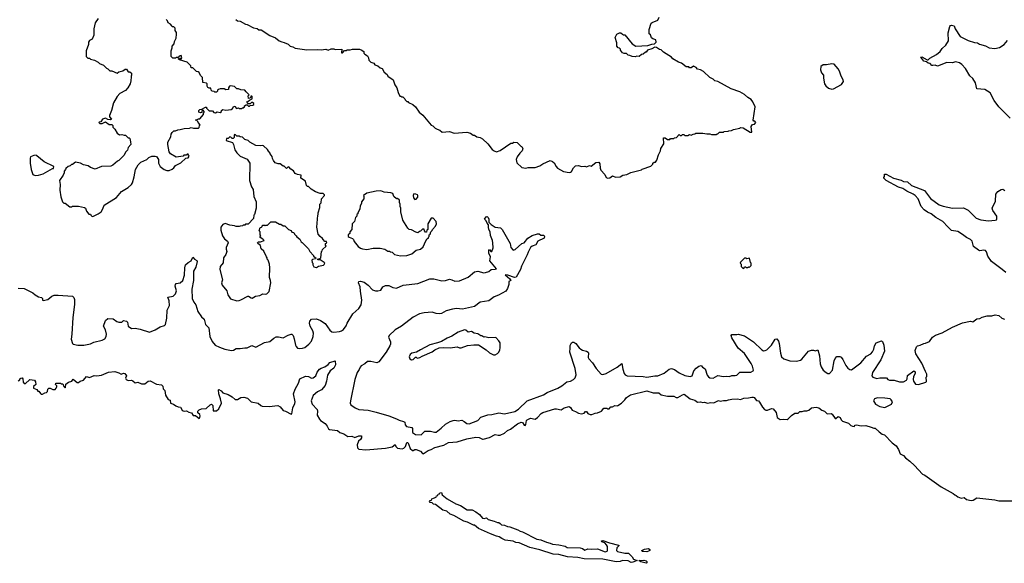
# Model space of a CAD drawing. Extents: x 2528705 to 2678277, y 911730 to 1023331.
# Tile 60 of 241: x 2553576 to 2566084, y 961110 to 968021. Entities that reach past the tile are written whole.
import ezdxf

# ---------------------------------------------------------------- set-up
doc = ezdxf.new("R2010")
doc.units = 0

msp = doc.modelspace()

# ---------------------------------------------------------------- linework, layer by layer
at = {"layer": '0CON20XD'}
for points in [[(2554574, 968036), (2554535, 967980), (2554520, 967905), (2554520, 967825), (2554495, 967772), (2554464, 967756), (2554452, 967735), (2554450, 967705), (2554420, 967625), (2554420, 967555), (2554443, 967533), (2554462, 967532), (2554475, 967520), (2554525, 967508), (2554575, 967480), (2554590, 967465), (2554640, 967445), (2554680, 967405), (2554698, 967398), (2554723, 967373), (2554745, 967370), (2554815, 967340), (2554835, 967358), (2554887, 967373), (2554915, 967390), (2554935, 967390), (2554955, 967360), (2554977, 967357), (2554995, 967340), (2554998, 967315), (2554992, 967305), (2554990, 967235), (2554982, 967228), (2554980, 967205), (2554950, 967155), (2554919, 967121), (2554849, 967081), (2554814, 967046), (2554768, 966965), (2554742, 966868), (2554718, 966805), (2554718, 966788), (2554742, 966755), (2554725, 966748), (2554694, 966754), (2554665, 966768), (2554630, 966755), (2554608, 966722), (2554585, 966720), (2554582, 966715), (2554595, 966700), (2554625, 966702), (2554665, 966723), (2554715, 966690), (2554745, 966690), (2554760, 966675), (2554760, 966655), (2554785, 966630), (2554815, 966578), (2554845, 966558), (2554875, 966562), (2554905, 966552), (2554920, 966555), (2554955, 966520), (2554965, 966520), (2554975, 966510), (2554985, 966470), (2554990, 966435), (2554953, 966397), (2554947, 966363), (2554925, 966340), (2554898, 966295), (2554835, 966232), (2554817, 966223), (2554759, 966171), (2554735, 966158), (2554615, 966153), (2554535, 966122), (2554475, 966143), (2554445, 966162), (2554385, 966178), (2554350, 966195), (2554285, 966208), (2554245, 966180), (2554235, 966180), (2554217, 966163), (2554190, 966155), (2554162, 966128), (2554160, 966115), (2554140, 966095), (2554140, 966075), (2554128, 966045), (2554082, 965975), (2554092, 965925), (2554088, 965855), (2554098, 965768), (2554120, 965705), (2554135, 965690), (2554155, 965690), (2554215, 965640), (2554235, 965640), (2554245, 965650), (2554325, 965650), (2554400, 965635), (2554412, 965625), (2554426, 965586), (2554455, 965550), (2554475, 965550), (2554480, 965535), (2554495, 965520)], [(2554495, 965520), (2554515, 965522), (2554575, 965551), (2554610, 965580), (2554634, 965615), (2554650, 965665), (2554805, 965760), (2554871, 965839), (2554955, 965886), (2554996, 965924), (2555009, 965945), (2555031, 966025), (2555047, 966115), (2555083, 966175), (2555115, 966208), (2555190, 966245), (2555215, 966268), (2555255, 966288), (2555297, 966287), (2555315, 966280), (2555340, 966245), (2555340, 966195), (2555362, 966155), (2555410, 966115), (2555445, 966103), (2555473, 966103), (2555515, 966120), (2555534, 966136), (2555555, 966168), (2555625, 966202), (2555685, 966260), (2555716, 966264), (2555728, 966285), (2555715, 966310), (2555705, 966310), (2555695, 966300), (2555663, 966297), (2555652, 966288), (2555565, 966272), (2555494, 966314), (2555473, 966343), (2555458, 966435), (2555458, 966462), (2555497, 966533), (2555500, 966565), (2555515, 966588), (2555535, 966608), (2555555, 966608), (2555585, 966622), (2555616, 966624), (2555665, 966638), (2555735, 966640), (2555755, 966650), (2555785, 966640), (2555848, 966642), (2555858, 966652), (2555860, 966675), (2555870, 966685), (2555842, 966712), (2555840, 966725), (2555828, 966738), (2555810, 966745), (2555848, 966762), (2555865, 966760), (2555910, 966815), (2555910, 966835), (2555918, 966842), (2555920, 966855), (2555905, 966870), (2555892, 966858), (2555888, 966842), (2555875, 966838), (2555850, 966845), (2555852, 966868), (2555865, 966880), (2555888, 966882), (2555935, 966910), (2555948, 966908), (2555950, 966895), (2555983, 966863), (2556025, 966862), (2556042, 966842), (2556065, 966838), (2556085, 966850), (2556125, 966842), (2556138, 966852), (2556142, 966868), (2556155, 966880), (2556195, 966872), (2556262, 966878), (2556279, 966891), (2556295, 966920), (2556308, 966918), (2556332, 966892), (2556355, 966900), (2556363, 966893), (2556395, 966890), (2556405, 966900), (2556415, 966900), (2556430, 966915), (2556430, 966925), (2556453, 966937), (2556465, 966940), (2556483, 966923), (2556495, 966922), (2556505, 966930), (2556537, 966933), (2556550, 966945), (2556550, 966955), (2556535, 966968), (2556523, 966967), (2556505, 966950), (2556475, 966950), (2556460, 966975), (2556475, 966980), (2556495, 967000), (2556530, 967015), (2556530, 967045), (2556525, 967050), (2556512, 967048), (2556508, 967032), (2556498, 967022), (2556485, 967020), (2556480, 967055), (2556490, 967065), (2556452, 967102), (2556436, 967126), (2556385, 967128), (2556355, 967142), (2556334, 967144), (2556305, 967170), (2556255, 967182), (2556242, 967175), (2556230, 967155), (2556230, 967135), (2556225, 967132), (2556195, 967130), (2556175, 967140), (2556125, 967140), (2556100, 967135), (2556090, 967125), (2556088, 967112), (2556075, 967100), (2556055, 967100), (2556045, 967110), (2556022, 967112), (2556010, 967125), (2556005, 967150), (2555985, 967150), (2555965, 967160), (2555958, 967175), (2555958, 967205), (2555950, 967215), (2555904, 967224), (2555898, 967288), (2555872, 967312), (2555855, 967350), (2555845, 967360), (2555823, 967363), (2555775, 967410), (2555755, 967410), (2555750, 967435), (2555703, 967483), (2555605, 967512), (2555590, 967525), (2555605, 967530), (2555615, 967520), (2555628, 967522), (2555638, 967535), (2555627, 967567), (2555603, 967557), (2555588, 967542), (2555565, 967540), (2555555, 967530), (2555523, 967533), (2555500, 967555), (2555500, 967625), (2555512, 967665), (2555512, 967685), (2555537, 967715), (2555542, 967745), (2555562, 967785), (2555570, 967835), (2555567, 967857), (2555553, 967883), (2555550, 967915), (2555535, 967930), (2555515, 967930), (2555510, 967945), (2555493, 967963), (2555461, 967981), (2555452, 968005), (2555435, 968022)], [(2556320, 968025), (2556345, 968008), (2556375, 968002), (2556443, 967963), (2556465, 967962), (2556545, 967918), (2556595, 967907), (2556615, 967893), (2556645, 967892), (2556755, 967818), (2556825, 967790), (2556873, 967753), (2556905, 967738), (2556935, 967732), (2556985, 967712), (2557014, 967684), (2557048, 967678), (2557075, 967661), (2557135, 967649), (2557225, 967636), (2557355, 967643), (2557405, 967639), (2557465, 967647), (2557495, 967633), (2557535, 967650), (2557565, 967650), (2557585, 967642), (2557667, 967647), (2557665, 967600), (2557675, 967600), (2557702, 967628), (2557725, 967630), (2557735, 967638), (2557775, 967637), (2557805, 967646), (2557895, 967646), (2557915, 967640), (2557946, 967616), (2557950, 967595), (2557961, 967581), (2557993, 967563), (2558007, 967535), (2558012, 967505), (2558035, 967482), (2558075, 967468), (2558089, 967449), (2558128, 967435), (2558155, 967408), (2558179, 967399), (2558208, 967355), (2558246, 967326), (2558254, 967304), (2558320, 967255), (2558343, 967193), (2558367, 967155), (2558384, 967094), (2558405, 967050), (2558418, 967048), (2558425, 967040), (2558445, 967040), (2558470, 967015), (2558472, 967002), (2558495, 966980), (2558505, 966980), (2558515, 966970), (2558570, 966945), (2558605, 966912), (2558652, 966845), (2558696, 966806), (2558805, 966682), (2558825, 966672), (2558855, 966642), (2558878, 966628), (2558915, 966618), (2558945, 966592), (2559035, 966598), (2559095, 966578), (2559255, 966592), (2559305, 966577), (2559335, 966552), (2559355, 966552), (2559385, 966532), (2559425, 966523), (2559456, 966506), (2559525, 966442), (2559580, 966370), (2559605, 966353), (2559635, 966343), (2559682, 966358), (2559815, 966452), (2559835, 966452), (2559855, 966462), (2559895, 966458), (2559945, 966410), (2559955, 966410), (2559968, 966385), (2559958, 966355), (2559928, 966325), (2559894, 966276), (2559883, 966245), (2559892, 966202), (2559955, 966143), (2560005, 966132), (2560035, 966140), (2560125, 966142), (2560185, 966162), (2560223, 966187), (2560315, 966230), (2560345, 966220), (2560365, 966200), (2560392, 966155), (2560410, 966135), (2560485, 966090), (2560555, 966080), (2560575, 966082), (2560588, 966092), (2560611, 966139), (2560638, 966162), (2560674, 966166), (2560715, 966153), (2560755, 966158), (2560775, 966152), (2560815, 966168), (2560835, 966158), (2560896, 966204), (2560935, 966210), (2560948, 966188), (2560950, 966135), (2560960, 966110), (2561011, 966051), (2561028, 966015), (2561046, 966006), (2561075, 966010)], [(2561075, 966010), (2561105, 966037), (2561145, 966020), (2561205, 966024), (2561240, 966045), (2561290, 966055), (2561341, 966079), (2561475, 966113), (2561485, 966122), (2561595, 966160), (2561620, 966185), (2561620, 966195), (2561635, 966210), (2561655, 966210), (2561670, 966235), (2561690, 966305), (2561717, 966353), (2561720, 966385), (2561760, 966445), (2561755, 966520), (2561775, 966520), (2561805, 966500), (2561835, 966500), (2561845, 966510), (2561885, 966510), (2561895, 966520), (2561918, 966522), (2561955, 966560), (2561965, 966550), (2561985, 966550), (2561995, 966560), (2562015, 966560), (2562025, 966550), (2562065, 966550), (2562085, 966560), (2562105, 966552), (2562133, 966567), (2562155, 966570), (2562165, 966580), (2562255, 966580), (2562305, 966568), (2562345, 966570), (2562365, 966560), (2562425, 966560), (2562435, 966570), (2562445, 966570), (2562465, 966590), (2562515, 966590), (2562525, 966600), (2562575, 966602), (2562585, 966610), (2562617, 966613), (2562643, 966627), (2562725, 966640), (2562735, 966650), (2562765, 966648), (2562855, 966590), (2562875, 966590), (2562868, 966665), (2562885, 966690), (2562910, 966695), (2562928, 966715), (2562915, 966730), (2562902, 966732), (2562892, 966742), (2562919, 966915), (2562890, 966975), (2562868, 967005), (2562825, 967033), (2562785, 967071), (2562725, 967102), (2562615, 967144), (2562444, 967234), (2562405, 967244), (2562384, 967264), (2562344, 967285), (2562265, 967361), (2562225, 967383), (2562185, 967392), (2562170, 967415), (2562145, 967428), (2562135, 967430), (2562105, 967410), (2562085, 967410), (2562075, 967420), (2562043, 967423), (2561985, 967470), (2561945, 967482), (2561875, 967522), (2561856, 967546), (2561755, 967608), (2561725, 967638), (2561705, 967642), (2561665, 967666), (2561645, 967672), (2561605, 967650), (2561550, 967635), (2561535, 967610), (2561525, 967610), (2561497, 967583), (2561475, 967580), (2561445, 967552), (2561415, 967558), (2561395, 967550), (2561355, 967552), (2561327, 967567), (2561305, 967570), (2561285, 967590), (2561255, 967590), (2561235, 967600), (2561210, 967635), (2561210, 967645), (2561195, 967660), (2561180, 967665), (2561162, 967685), (2561162, 967725), (2561142, 967795), (2561160, 967835), (2561195, 967852), (2561212, 967852), (2561235, 967838), (2561245, 967830), (2561265, 967830), (2561358, 967715), (2561405, 967683), (2561556, 967694), (2561605, 967711), (2561640, 967715), (2561660, 967735), (2561658, 967765), (2561618, 967778), (2561602, 967792), (2561588, 967828), (2561573, 967843), (2561572, 967895), (2561600, 967975), (2561613, 967987), (2561683, 968017), (2561700, 968055)], [(2565035, 967551), (2565105, 967510), (2565115, 967511), (2565138, 967532), (2565225, 967578), (2565269, 967615), (2565297, 967653), (2565343, 967697), (2565376, 967754), (2565373, 967855), (2565392, 967935), (2565402, 967948), (2565415, 967952), (2565447, 967945), (2565461, 967905), (2565525, 967806), (2565625, 967756), (2565705, 967729), (2565745, 967726), (2565770, 967710), (2565845, 967689), (2565894, 967664), (2565965, 967656), (2566025, 967669), (2566083, 967705), (2566124, 967755)], [(2566159, 966769), (2566016, 966915), (2565957, 966995), (2565903, 967093), (2565835, 967132), (2565734, 967144), (2565720, 967220), (2565684, 967275), (2565648, 967308), (2565592, 967402), (2565545, 967451), (2565515, 967471), (2565465, 967484), (2565425, 967474), (2565355, 967476), (2565235, 967431), (2565205, 967441), (2565175, 967437), (2565165, 967440), (2565144, 967464), (2565115, 967470), (2565095, 967484), (2565064, 967494), (2565023, 967543), (2565035, 967551)], [(2563895, 967138), (2563915, 967140), (2564015, 967198), (2564040, 967235), (2564037, 967257), (2564010, 967305), (2563990, 967365), (2563973, 967395), (2563924, 967454), (2563895, 967460), (2563825, 967446), (2563783, 967447), (2563752, 967425), (2563748, 967385), (2563764, 967344), (2563786, 967315), (2563786, 967276), (2563801, 967205), (2563815, 967182), (2563852, 967152), (2563895, 967138)], [(2556335, 964448), (2556365, 964452), (2556385, 964458), (2556475, 964508), (2556485, 964508), (2556515, 964483), (2556529, 964481), (2556573, 964507), (2556627, 964513), (2556663, 964537), (2556695, 964530), (2556715, 964537), (2556746, 964565), (2556766, 964675), (2556763, 964705), (2556748, 964745), (2556752, 964865), (2556748, 964915), (2556732, 964962), (2556720, 964975), (2556720, 964995), (2556710, 965005), (2556678, 965078), (2556645, 965110), (2556635, 965150), (2556600, 965175), (2556598, 965185), (2556610, 965195), (2556635, 965197), (2556680, 965215), (2556663, 965233), (2556632, 965252), (2556630, 965265), (2556640, 965275), (2556630, 965285), (2556630, 965325), (2556620, 965335), (2556632, 965378), (2556648, 965382), (2556658, 965392), (2556662, 965408), (2556685, 965410), (2556695, 965400), (2556705, 965410), (2556725, 965410), (2556765, 965450), (2556825, 965450), (2556875, 965420), (2556895, 965420), (2556925, 965400), (2556945, 965400), (2556990, 965355), (2557025, 965340), (2557035, 965320), (2557060, 965315), (2557068, 965295), (2557090, 965275), (2557095, 965260), (2557135, 965230), (2557150, 965195), (2557165, 965190), (2557245, 965110), (2557260, 965075), (2557310, 965025), (2557310, 965015), (2557325, 965000), (2557340, 964995), (2557335, 964980), (2557298, 964972), (2557288, 964962), (2557290, 964935), (2557300, 964925), (2557300, 964905), (2557315, 964880), (2557345, 964870), (2557373, 964887), (2557435, 964902), (2557445, 964910), (2557452, 964925), (2557446, 964936), (2557405, 964958), (2557395, 964970), (2557365, 964970), (2557360, 964975), (2557390, 964985), (2557400, 964995), (2557410, 965075), (2557418, 965082), (2557422, 965098), (2557468, 965142), (2557460, 965155), (2557460, 965175), (2557480, 965185), (2557475, 965200), (2557452, 965202), (2557430, 965225), (2557425, 965240), (2557394, 965264), (2557370, 965295), (2557350, 965385), (2557362, 965535), (2557370, 965545), (2557370, 965565), (2557390, 965635), (2557390, 965675), (2557407, 965693), (2557410, 965745), (2557450, 965785), (2557450, 965795), (2557432, 965812), (2557395, 965812), (2557335, 965832), (2557280, 965865), (2557245, 965900), (2557232, 965902), (2557220, 965915), (2557205, 965970), (2557148, 966005), (2557150, 966045), (2557105, 966051), (2557074, 966064), (2557055, 966100), (2557021, 966121), (2556995, 966150), (2556982, 966148), (2556965, 966130), (2556938, 966158), (2556925, 966160), (2556885, 966188), (2556858, 966188), (2556822, 966202), (2556799, 966229), (2556788, 966255), (2556785, 966280), (2556760, 966315), (2556760, 966325), (2556735, 966350), (2556725, 966370), (2556675, 966418), (2556665, 966422), (2556635, 966418), (2556575, 966422), (2556500, 966465), (2556480, 966485), (2556435, 966500), (2556408, 966528), (2556375, 966530), (2556365, 966540), (2556335, 966540), (2556318, 966558), (2556305, 966560), (2556300, 966555), (2556300, 966525), (2556288, 966512), (2556275, 966510), (2556258, 966528), (2556245, 966530), (2556225, 966510), (2556205, 966510), (2556200, 966485), (2556278, 966458), (2556292, 966435), (2556311, 966365), (2556335, 966328), (2556375, 966288), (2556466, 966246), (2556500, 966195), (2556497, 965975), (2556522, 965895), (2556542, 965862), (2556550, 965775), (2556582, 965705), (2556582, 965625), (2556560, 965545), (2556550, 965535), (2556548, 965492), (2556478, 965422), (2556445, 965420), (2556435, 965410), (2556415, 965410), (2556405, 965400), (2556378, 965398), (2556365, 965390), (2556325, 965390), (2556305, 965400), (2556245, 965408), (2556185, 965432), (2556155, 965418), (2556133, 965385), (2556131, 965345), (2556154, 965275), (2556176, 965236), (2556217, 965205), (2556226, 965185), (2556199, 965125), (2556198, 965105), (2556206, 965075), (2556197, 965035), (2556167, 964993), (2556160, 964930), (2556124, 964885), (2556118, 964845), (2556151, 964715), (2556140, 964675), (2556150, 964645), (2556206, 964576), (2556220, 964525), (2556244, 964484), (2556255, 964473), (2556335, 964448)], [(2553772, 966042), (2553815, 966044), (2553875, 966060), (2553995, 966130), (2554005, 966130), (2554010, 966155), (2553886, 966216), (2553795, 966292), (2553785, 966298), (2553754, 966296), (2553714, 966276), (2553708, 966262), (2553708, 966195), (2553720, 966115), (2553745, 966052), (2553772, 966042)], [(2566105, 964806), (2566057, 964847), (2565920, 964945), (2565874, 965015), (2565859, 965069), (2565847, 965085), (2565825, 965091), (2565775, 965082), (2565755, 965091), (2565695, 965138), (2565676, 965205), (2565656, 965225), (2565605, 965251), (2565555, 965291), (2565495, 965327), (2565415, 965341), (2565365, 965387), (2565305, 965454), (2565214, 965505), (2565155, 965552), (2565107, 965575), (2565066, 965605), (2565030, 965645), (2564990, 965745), (2564954, 965785), (2564925, 965805), (2564845, 965841), (2564795, 965877), (2564739, 965891), (2564583, 965975), (2564553, 966005), (2564552, 966015), (2564562, 966028), (2564562, 966058), (2564585, 966058), (2564678, 966008), (2564775, 965979), (2564804, 965964), (2564855, 965961), (2564907, 965915), (2565069, 965849), (2565145, 965746), (2565257, 965667), (2565309, 965649), (2565425, 965627), (2565565, 965630), (2565625, 965598), (2565725, 965500), (2565785, 965476), (2565884, 965464), (2565968, 965472), (2565985, 965478), (2565990, 965485), (2565991, 965525), (2565939, 965595), (2565930, 965625), (2565973, 965715), (2565976, 965804), (2566001, 965839), (2566045, 965863), (2566065, 965867), (2566090, 965850)], [(2558415, 965017), (2558495, 965024), (2558557, 965043), (2558615, 965090), (2558670, 965105), (2558702, 965135), (2558735, 965210), (2558750, 965225), (2558752, 965238), (2558768, 965242), (2558770, 965255), (2558780, 965265), (2558780, 965285), (2558790, 965295), (2558800, 965325), (2558817, 965343), (2558820, 965355), (2558860, 965395), (2558870, 965425), (2558867, 965457), (2558828, 965498), (2558802, 965498), (2558760, 965425), (2558760, 965355), (2558750, 965345), (2558745, 965320), (2558732, 965322), (2558720, 965335), (2558715, 965360), (2558695, 965360), (2558668, 965332), (2558655, 965330), (2558635, 965312), (2558608, 965318), (2558555, 965350), (2558523, 965353), (2558505, 965370), (2558443, 965473), (2558418, 965578), (2558418, 965625), (2558410, 965645), (2558410, 965675), (2558400, 965695), (2558400, 965725), (2558375, 965750), (2558362, 965742), (2558330, 965775), (2558315, 965810), (2558289, 965819), (2558205, 965830), (2558164, 965844), (2558105, 965843), (2557985, 965817), (2557942, 965788), (2557950, 965775), (2557950, 965745), (2557920, 965705), (2557920, 965685), (2557900, 965655), (2557897, 965613), (2557870, 965565), (2557870, 965555), (2557860, 965545), (2557860, 965525), (2557842, 965505), (2557830, 965455), (2557800, 965425), (2557797, 965353), (2557770, 965325), (2557770, 965305), (2557750, 965285), (2557750, 965265), (2557760, 965255), (2557805, 965238), (2557818, 965225), (2557825, 965202), (2557877, 965137), (2557906, 965116), (2557932, 965108), (2557985, 965098), (2558065, 965118), (2558155, 965118), (2558215, 965102), (2558255, 965080), (2558275, 965080), (2558285, 965070), (2558310, 965065), (2558338, 965038), (2558415, 965017)], [(2558595, 965737), (2558615, 965739), (2558633, 965765), (2558632, 965785), (2558628, 965795), (2558610, 965805), (2558585, 965807), (2558573, 965785), (2558577, 965755), (2558595, 965737)], [(2558005, 964646), (2558058, 964588), (2558095, 964573), (2558125, 964572), (2558165, 964584), (2558191, 964625), (2558225, 964644), (2558264, 964644), (2558315, 964617), (2558365, 964606), (2558448, 964645), (2558635, 964666), (2558785, 964725), (2558838, 964725), (2558940, 964700), (2558985, 964705), (2559035, 964721), (2559065, 964716), (2559105, 964699), (2559165, 964701), (2559273, 964747), (2559355, 964816), (2559396, 964826), (2559474, 964804), (2559495, 964806), (2559535, 964818), (2559567, 964847), (2559615, 964848), (2559634, 964855), (2559550, 964955), (2559559, 965005), (2559535, 965052), (2559536, 965085), (2559545, 965100), (2559562, 965075), (2559576, 965074), (2559589, 965121), (2559588, 965185), (2559582, 965215), (2559556, 965276), (2559552, 965325), (2559536, 965355), (2559530, 965385), (2559532, 965415), (2559514, 965434), (2559504, 965464), (2559482, 965485), (2559504, 965516), (2559515, 965517), (2559527, 965505), (2559536, 965485), (2559537, 965445), (2559566, 965416), (2559615, 965384), (2559685, 965373), (2559705, 965354), (2559807, 965175), (2559816, 965125), (2559845, 965090), (2559870, 965100), (2559955, 965174), (2559984, 965186), (2560030, 965245), (2560085, 965278), (2560155, 965300), (2560175, 965298), (2560195, 965282), (2560233, 965283), (2560242, 965265), (2560238, 965245), (2560158, 965205), (2560135, 965157), (2560087, 965143), (2560066, 965124), (2560034, 965066), (2560025, 965030), (2559951, 964889), (2559939, 964845), (2559885, 964749), (2559863, 964743), (2559777, 964773), (2559742, 964778), (2559804, 964725), (2559816, 964705), (2559788, 964692), (2559789, 964655), (2559773, 964605), (2559750, 964570), (2559660, 964520), (2559605, 964498), (2559535, 964447), (2559425, 964429), (2559355, 964377), (2559200, 964340), (2559125, 964348), (2559075, 964341), (2558992, 964318), (2558935, 964286), (2558905, 964280), (2558865, 964284), (2558815, 964305), (2558714, 964296), (2558655, 964280), (2558575, 964240), (2558425, 964124), (2558345, 964080), (2558271, 964005), (2558262, 963985), (2558285, 963925), (2558286, 963895), (2558280, 963875), (2558233, 963795), (2558139, 963671), (2558115, 963660), (2558035, 963677), (2557995, 963676), (2557962, 963648), (2557915, 963621), (2557900, 963605), (2557888, 963572), (2557864, 963536), (2557835, 963449), (2557778, 963175), (2557776, 963145), (2557785, 963125), (2557839, 963085), (2557885, 963065), (2558005, 963059), (2558105, 963033), (2558265, 962985), (2558365, 962948), (2558398, 962928), (2558451, 962915), (2558467, 962905), (2558472, 962872), (2558489, 962849), (2558557, 962837), (2558565, 962825), (2558568, 962775), (2558605, 962749), (2558675, 962742), (2558725, 962790), (2558795, 962792), (2558845, 962776), (2558865, 962779), (2558932, 962828), (2558985, 962879), (2559045, 962914), (2559085, 962927), (2559105, 962929), (2559145, 962920), (2559195, 962928), (2559224, 962915), (2559255, 962887), (2559285, 962885), (2559396, 962924), (2559434, 962966), (2559525, 962996), (2559575, 963000), (2559665, 963024), (2559735, 963010), (2559865, 963041), (2559912, 963068), (2560025, 963175), (2560229, 963251), (2560275, 963283), (2560412, 963335), (2560462, 963365), (2560525, 963416), (2560575, 963426), (2560611, 963445), (2560633, 963467), (2560646, 963505), (2560634, 963585), (2560564, 963795), (2560571, 963845), (2560569, 963881), (2560587, 963913), (2560598, 963922), (2560615, 963922), (2560643, 963905), (2560685, 963848), (2560705, 963831), (2560725, 963819), (2560777, 963807), (2560796, 963796), (2560804, 963784), (2560800, 963725), (2560805, 963710), (2560855, 963658), (2560901, 963585), (2560964, 963515), (2560985, 963512), (2561025, 963524), (2561166, 963605), (2561225, 963652), (2561237, 963577), (2561257, 963525), (2561268, 963505), (2561292, 963492), (2561495, 963485), (2561545, 963477), (2561643, 963493), (2561685, 963494), (2561765, 963529), (2561825, 963579), (2561855, 963585), (2561895, 963573), (2561955, 963533), (2562027, 963497), (2562094, 963484), (2562117, 963495), (2562139, 963555), (2562169, 963591), (2562205, 963616), (2562233, 963623), (2562250, 963605), (2562284, 963584), (2562310, 963500), (2562325, 963480), (2562345, 963470), (2562385, 963465), (2562445, 963499), (2562515, 963487), (2562555, 963490), (2562593, 963487), (2562625, 963498), (2562666, 963496), (2562687, 963503), (2562725, 963540), (2562865, 963542), (2562892, 963555), (2562897, 963565), (2562887, 963615), (2562870, 963650), (2562785, 963777), (2562704, 963845), (2562624, 963975), (2562613, 964005), (2562623, 964017), (2562685, 964018), (2562705, 964023), (2562785, 964002), (2562897, 963927), (2563003, 963823), (2563025, 963813), (2563045, 963814), (2563066, 963824), (2563126, 963885), (2563175, 963960), (2563195, 963966), (2563216, 963935), (2563226, 963905), (2563240, 963780), (2563252, 963735), (2563285, 963709), (2563360, 963685), (2563445, 963682), (2563495, 963692), (2563514, 963705), (2563595, 963808), (2563635, 963819), (2563661, 963821), (2563685, 963813), (2563715, 963822), (2563738, 963748), (2563746, 963645), (2563757, 963607), (2563785, 963567), (2563820, 963535), (2563844, 963524), (2563865, 963524), (2563900, 963565), (2563924, 963686), (2563935, 963712), (2563955, 963738), (2563995, 963738), (2564010, 963730), (2564033, 963703), (2564072, 963625), (2564095, 963593), (2564123, 963573), (2564145, 963571), (2564261, 963659), (2564335, 963742), (2564387, 963773), (2564410, 963800), (2564425, 963832), (2564435, 963877), (2564455, 963913), (2564525, 963937), (2564538, 963928), (2564554, 963885), (2564564, 963805), (2564515, 963695), (2564409, 963535), (2564400, 963495), (2564416, 963476), (2564465, 963458), (2564505, 963469), (2564575, 963469), (2564587, 963467), (2564605, 963445), (2564625, 963437), (2564685, 963439), (2564755, 963416), (2564805, 963418), (2564841, 963439), (2564849, 963455), (2564855, 963498), (2564936, 963556), (2564952, 963545), (2564953, 963525), (2564931, 963485), (2564928, 963445), (2564932, 963425), (2564955, 963388), (2564995, 963382), (2565087, 963413), (2565097, 963423), (2565093, 963477), (2565100, 963485), (2565102, 963515), (2565085, 963548), (2565036, 963655), (2564960, 963775), (2564953, 963817), (2564968, 963862), (2564980, 963875), (2565016, 963884), (2565064, 963906), (2565085, 963908), (2565135, 963932), (2565173, 963985), (2565209, 964011), (2565295, 964041), (2565427, 964113), (2565554, 964166), (2565655, 964188), (2565685, 964181), (2565735, 964218), (2565775, 964224), (2565805, 964239), (2565865, 964256), (2565925, 964258), (2565968, 964268), (2566015, 964260), (2566055, 964228), (2566085, 964214)], [(2553555, 964608), (2553635, 964604), (2553745, 964549), (2553773, 964523), (2553815, 964496), (2553855, 964489), (2553866, 964475), (2553868, 964455), (2553875, 964451), (2553935, 964462), (2553985, 964505), (2554015, 964519), (2554065, 964521), (2554248, 964508), (2554265, 964490), (2554271, 964465), (2554271, 964399), (2554252, 964235), (2554240, 964025), (2554229, 963959), (2554246, 963906), (2554255, 963896), (2554315, 963884), (2554390, 963885), (2554475, 963899), (2554518, 963922), (2554625, 963947), (2554658, 963965), (2554676, 963994), (2554679, 964025), (2554667, 964077), (2554639, 964125), (2554665, 964198), (2554697, 964223), (2554765, 964220), (2554810, 964185), (2554835, 964176), (2554874, 964176), (2554895, 964199), (2554935, 964190), (2554946, 964176), (2554956, 964126), (2554995, 964094), (2555045, 964099), (2555105, 964088), (2555225, 964047), (2555298, 964078), (2555360, 964115), (2555415, 964132), (2555428, 964145), (2555444, 964225), (2555451, 964329), (2555481, 964389), (2555476, 964445), (2555457, 964493), (2555525, 964507), (2555557, 964535), (2555568, 964575), (2555552, 964635), (2555555, 964655), (2555565, 964666), (2555615, 964676), (2555649, 964705), (2555671, 964775), (2555674, 964866), (2555684, 964905), (2555715, 964934), (2555754, 964956), (2555775, 965000), (2555796, 964976), (2555825, 964959), (2555829, 964945), (2555813, 964875), (2555784, 964825), (2555783, 964705), (2555761, 964595), (2555766, 964476), (2555789, 964429), (2555812, 964395), (2555840, 964310), (2555886, 964245), (2555918, 964215), (2555936, 964146), (2555978, 964105), (2555991, 963995), (2556022, 963932), (2556058, 963885), (2556115, 963856), (2556182, 963832), (2556266, 963814), (2556292, 963818), (2556325, 963843), (2556375, 963839), (2556435, 963850), (2556465, 963848), (2556525, 963878), (2556575, 963858), (2556685, 963918), (2556755, 963928), (2556805, 963972), (2556835, 963988), (2556865, 963990), (2556925, 963977), (2556985, 964010), (2557025, 964024), (2557035, 964023), (2557049, 964005), (2557064, 963964), (2557078, 963885), (2557088, 963865), (2557105, 963846), (2557128, 963842), (2557168, 963845), (2557198, 963855), (2557249, 963895), (2557284, 963936), (2557305, 963995), (2557309, 964035), (2557302, 964065), (2557268, 964125), (2557258, 964165), (2557263, 964187), (2557285, 964212), (2557345, 964218), (2557399, 964199), (2557458, 964158), (2557515, 964074), (2557543, 964053), (2557565, 964049), (2557637, 964057), (2557665, 964066), (2557688, 964082), (2557725, 964131), (2557738, 964162), (2557810, 964280), (2557885, 964349), (2557913, 964397), (2557921, 964455), (2557905, 964570), (2557903, 964623), (2557882, 964675), (2557885, 964692), (2557905, 964696), (2557952, 964685), (2558005, 964646)], [(2562775, 964860), (2562785, 964880), (2562795, 964880), (2562805, 964870), (2562825, 964870), (2562835, 964880), (2562845, 964870), (2562870, 964895), (2562870, 964925), (2562860, 964935), (2562848, 964988), (2562815, 964982), (2562805, 964990), (2562785, 964990), (2562732, 964938), (2562730, 964925), (2562740, 964915), (2562740, 964885), (2562762, 964862), (2562775, 964860)], [(2558555, 963696), (2558575, 963703), (2558605, 963730), (2558615, 963730), (2558625, 963720), (2558660, 963725), (2558687, 963743), (2558815, 963800), (2558850, 963825), (2558905, 963848), (2558955, 963852), (2559045, 963848), (2559135, 963862), (2559165, 963848), (2559185, 963848), (2559265, 963878), (2559345, 963888), (2559405, 963888), (2559504, 963824), (2559546, 963786), (2559595, 963762), (2559615, 963762), (2559645, 963778), (2559662, 963795), (2559677, 963823), (2559682, 963848), (2559678, 963915), (2559665, 963940), (2559625, 963980), (2559535, 963978), (2559485, 963988), (2559473, 963983), (2559445, 964000), (2559435, 964000), (2559395, 964028), (2559348, 964038), (2559315, 964058), (2559275, 964047), (2559245, 964072), (2559225, 964080), (2559145, 964047), (2559065, 963998), (2559007, 963973), (2558935, 963932), (2558885, 963912), (2558785, 963886), (2558666, 963824), (2558617, 963793), (2558558, 963782), (2558537, 963763), (2558524, 963735), (2558531, 963711), (2558555, 963696)], [(2553841, 963271), (2553851, 963261), (2553865, 963260), (2553895, 963278), (2553915, 963280), (2553928, 963295), (2553934, 963326), (2553945, 963338), (2553965, 963338), (2553998, 963318), (2554025, 963320), (2554040, 963335), (2554048, 963355), (2554047, 963367), (2554030, 963385), (2554035, 963400), (2554095, 963400), (2554103, 963393), (2554125, 963390), (2554135, 963360), (2554155, 963342), (2554160, 963345), (2554162, 963388), (2554195, 963412), (2554240, 963425), (2554255, 963450), (2554305, 963410), (2554322, 963408), (2554344, 963426), (2554385, 963438), (2554425, 963486), (2554465, 963473), (2554524, 963496), (2554555, 963492), (2554617, 963503), (2554705, 963542), (2554785, 963548), (2554835, 963532), (2554865, 963513), (2554895, 963528), (2554914, 963524), (2554932, 963495), (2554920, 963465), (2554928, 963445), (2554955, 963433), (2554995, 963437), (2555015, 963430), (2555043, 963403), (2555075, 963412), (2555125, 963390), (2555165, 963390), (2555208, 963425), (2555232, 963428), (2555315, 963388), (2555378, 963378), (2555394, 963364), (2555398, 963328), (2555418, 963305), (2555429, 963249), (2555463, 963193), (2555488, 963185), (2555490, 963145), (2555530, 963135), (2555558, 963112), (2555588, 963098), (2555620, 963095), (2555642, 963055), (2555655, 963047), (2555665, 963043), (2555695, 963050), (2555725, 963030), (2555760, 963025), (2555781, 962991), (2555808, 962988), (2555855, 962952), (2555866, 962964), (2555869, 962985), (2555864, 963004), (2555840, 963025), (2555840, 963045), (2555858, 963062), (2555885, 963073), (2555945, 963077), (2555998, 963125), (2556015, 963132), (2556028, 963115), (2556035, 963050), (2556075, 963050), (2556108, 963075), (2556140, 963145), (2556129, 963199), (2556104, 963265), (2556100, 963315), (2556105, 963320), (2556135, 963302), (2556156, 963276), (2556225, 963258), (2556276, 963226), (2556315, 963192), (2556345, 963192), (2556384, 963216), (2556423, 963223), (2556471, 963211), (2556515, 963163), (2556607, 963147), (2556638, 963115), (2556655, 963108), (2556745, 963102), (2556855, 963117), (2556885, 963100), (2556922, 963052), (2556955, 963046), (2557025, 963008), (2557035, 963010), (2557045, 963085), (2557072, 963142), (2557076, 963165), (2557055, 963265), (2557077, 963323), (2557118, 963402), (2557135, 963457), (2557205, 963488), (2557244, 963484), (2557285, 963463), (2557305, 963470), (2557338, 963495), (2557355, 963540), (2557385, 963577), (2557405, 963590), (2557454, 963606), (2557493, 963637), (2557518, 963665), (2557586, 963686), (2557590, 963635), (2557565, 963593), (2557520, 963555), (2557488, 963502), (2557474, 963425), (2557455, 963372), (2557410, 963315), (2557361, 963289), (2557306, 963245), (2557281, 963175), (2557293, 963135), (2557354, 963065), (2557359, 963045), (2557357, 962995), (2557385, 962942), (2557396, 962926), (2557456, 962886), (2557483, 962855), (2557501, 962821), (2557513, 962813), (2557615, 962800), (2557645, 962772), (2557695, 962758), (2557745, 962723), (2557795, 962728), (2557835, 962710), (2557885, 962731), (2557920, 962730), (2557918, 962705), (2557906, 962684), (2557879, 962661), (2557864, 962615), (2557867, 962577), (2557885, 962560), (2557974, 962554), (2558225, 962572), (2558308, 962592), (2558345, 962622), (2558354, 962595), (2558374, 962575), (2558435, 962567), (2558455, 962575), (2558479, 962595), (2558495, 962648), (2558505, 962644), (2558515, 962628), (2558535, 962569), (2558565, 962544), (2558575, 962544), (2558595, 962558), (2558615, 962556), (2558666, 962535), (2558695, 962507), (2558705, 962504), (2558715, 962511), (2558764, 962546), (2558805, 962557), (2558848, 962582), (2558965, 962612), (2559025, 962648), (2559135, 962656), (2559255, 962693), (2559372, 962712), (2559415, 962709), (2559455, 962689), (2559465, 962690), (2559545, 962709), (2559615, 962746), (2559655, 962738), (2559680, 962740), (2559735, 962766), (2559772, 962798), (2559813, 962817), (2559901, 962885), (2559945, 962906), (2559965, 962900), (2559984, 962865), (2559997, 962863), (2560007, 962875), (2560016, 962925), (2560025, 962936), (2560065, 962954), (2560126, 962944), (2560156, 962964), (2560200, 963015), (2560222, 963028), (2560375, 963076), (2560396, 963076), (2560455, 963060), (2560495, 963087), (2560555, 963102), (2560572, 963092), (2560595, 963058), (2560635, 963042), (2560675, 963017), (2560715, 963010), (2560745, 963019), (2560765, 963040), (2560775, 963042), (2560795, 963013), (2560825, 963000), (2560845, 963000), (2560885, 963021), (2560915, 963022), (2560967, 963043), (2560995, 963082), (2561033, 963083), (2561045, 963072), (2561065, 963072), (2561085, 963098), (2561105, 963098), (2561135, 963117), (2561165, 963112), (2561175, 963118), (2561222, 963145), (2561265, 963188), (2561285, 963218), (2561335, 963250), (2561545, 963302), (2561625, 963277), (2561695, 963276), (2561725, 963253), (2561804, 963234), (2561885, 963234), (2561915, 963217), (2561935, 963220), (2561995, 963253), (2562019, 963259), (2562095, 963203), (2562152, 963185), (2562185, 963158), (2562225, 963163), (2562254, 963154), (2562275, 963158), (2562315, 963148), (2562355, 963153), (2562395, 963150), (2562455, 963178), (2562475, 963172), (2562515, 963182), (2562555, 963178), (2562581, 963189), (2562625, 963198), (2562695, 963200), (2562735, 963194), (2562775, 963211), (2562835, 963212), (2562875, 963224), (2562893, 963223), (2562906, 963216), (2562935, 963182), (2562960, 963175), (2562975, 963160), (2563012, 963095), (2563040, 963065), (2563055, 963058), (2563075, 963058), (2563125, 963078), (2563150, 963075), (2563187, 963027), (2563200, 962965), (2563235, 962938), (2563285, 962942), (2563325, 962938), (2563340, 962945), (2563381, 962989), (2563425, 963018), (2563465, 963020), (2563485, 963040), (2563515, 963038), (2563541, 963049), (2563575, 963050), (2563602, 963058), (2563633, 963087), (2563695, 963094), (2563728, 963088), (2563765, 963057), (2563802, 963045), (2563835, 963012), (2563885, 963013), (2563898, 963008), (2563935, 962950), (2563945, 962950), (2563975, 962978), (2564000, 962965), (2564014, 962934), (2564029, 962919), (2564105, 962892), (2564135, 962862), (2564155, 962852), (2564175, 962850), (2564190, 962865), (2564205, 962870), (2564265, 962858), (2564325, 962863), (2564395, 962842), (2564425, 962828), (2564445, 962828), (2564495, 962780), (2564534, 962754), (2564564, 962744), (2564660, 962640), (2564709, 962605), (2564740, 962555), (2564761, 962501), (2564805, 962482), (2564831, 962451), (2564885, 962410), (2564944, 962354), (2565044, 962244), (2565075, 962230), (2565282, 962082), (2565435, 961999), (2565455, 961979), (2565474, 961974), (2565495, 961956), (2565535, 961937), (2565575, 961946), (2565605, 961921), (2565665, 961909), (2565688, 961912), (2565735, 961942), (2565966, 961916), (2566015, 961904), (2566225, 961903)], [(2553555, 963428), (2553578, 963442), (2553580, 963455), (2553590, 963465), (2553607, 963467), (2553617, 963457), (2553620, 963415), (2553645, 963392), (2553705, 963447), (2553765, 963440), (2553777, 963417), (2553780, 963385), (2553753, 963357), (2553750, 963335), (2553795, 963318), (2553805, 963300), (2553818, 963298), (2553841, 963271)], [(2564565, 963091), (2564652, 963135), (2564662, 963165), (2564649, 963189), (2564635, 963200), (2564565, 963211), (2564475, 963212), (2564435, 963203), (2564424, 963175), (2564446, 963135), (2564505, 963102), (2564565, 963091)], [(2561345, 961120), (2561305, 961140), (2561235, 961144), (2561205, 961134), (2561155, 961130), (2560985, 961162), (2560745, 961169), (2560665, 961186), (2560535, 961193), (2560425, 961221), (2560355, 961228), (2560182, 961282), (2560055, 961313), (2559920, 961370), (2559880, 961375), (2559845, 961391), (2559745, 961406), (2559700, 961425), (2559667, 961447), (2559635, 961454), (2559557, 961487), (2559405, 961554), (2559353, 961593), (2559340, 961595), (2559264, 961634), (2559218, 961645), (2559090, 961720), (2559043, 961735), (2559002, 961772), (2558952, 961785), (2558858, 961858), (2558835, 961862), (2558818, 961878), (2558790, 961885), (2558782, 961898), (2558792, 961908), (2558808, 961912), (2558812, 961928), (2558868, 961952), (2558872, 961968), (2558888, 961972), (2558892, 961988), (2558908, 961992), (2558912, 962008), (2558935, 962010), (2558942, 961982), (2559005, 961930), (2559118, 961868), (2559177, 961847), (2559262, 961792), (2559325, 961788), (2559370, 961765), (2559419, 961729), (2559454, 961684), (2559475, 961679), (2559505, 961688), (2559526, 961666), (2559605, 961647), (2559645, 961630), (2559665, 961630), (2559679, 961615), (2559698, 961598), (2559735, 961594), (2559775, 961578), (2559802, 961575), (2559905, 961536), (2559935, 961517), (2559965, 961511), (2560147, 961417), (2560195, 961409), (2560267, 961377), (2560315, 961367), (2560345, 961354), (2560425, 961347), (2560505, 961328), (2560533, 961313), (2560695, 961306), (2560725, 961298), (2560755, 961278), (2560795, 961293), (2560835, 961289), (2560915, 961293), (2561015, 961258), (2561038, 961265), (2561043, 961275), (2561042, 961322), (2561032, 961345), (2561009, 961369), (2560972, 961385), (2560968, 961395), (2560985, 961402), (2561071, 961371), (2561185, 961342), (2561192, 961335), (2561162, 961308), (2561156, 961275), (2561170, 961260), (2561265, 961239), (2561310, 961240), (2561355, 961192), (2561375, 961162), (2561420, 961145), (2561365, 961123), (2561345, 961120)], [(2561545, 961256), (2561495, 961260), (2561485, 961262), (2561480, 961275), (2561515, 961291), (2561565, 961297), (2561582, 961285), (2561580, 961275), (2561565, 961264), (2561545, 961256)], [(2561535, 961110), (2561465, 961128), (2561440, 961145), (2561505, 961150), (2561535, 961143), (2561543, 961135), (2561542, 961115), (2561535, 961110)]]:
    msp.add_lwpolyline(points, dxfattribs=at)

doc.saveas('drawing.dxf')
